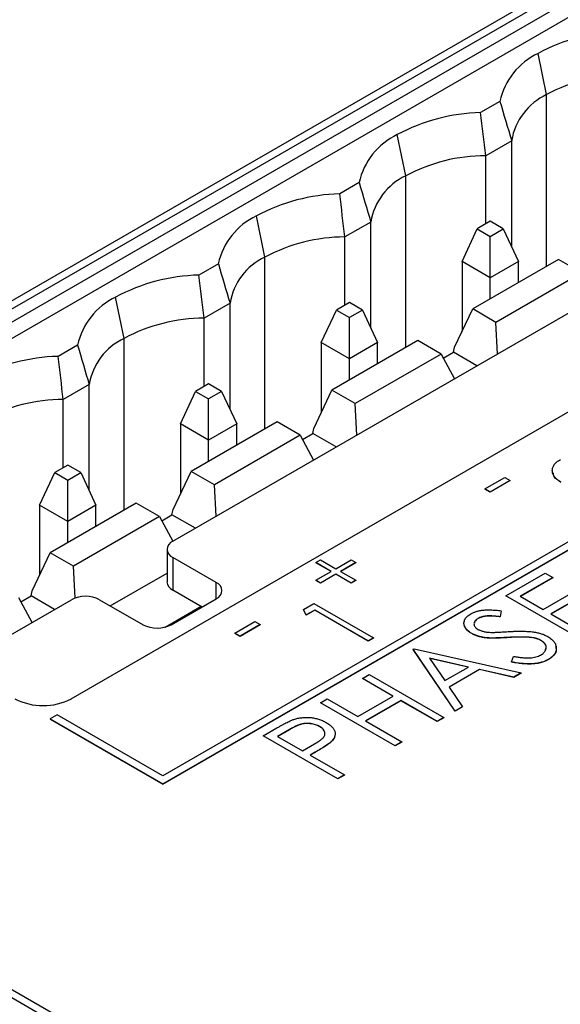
# Model space of a CAD drawing. Header units: millimetres. Extents: x 0 to 420, y 0 to 297.
# Tile 85 of 101: x 327.52 to 334.31, y 245.45 to 257.82. Entities that reach past the tile are written whole.
import ezdxf

# ---------------------------------------------------------------- set-up
doc = ezdxf.new("R2010")
doc.units = ezdxf.units.MM

msp = doc.modelspace()

# ---------------------------------------------------------------- linework, layer by layer
at = {"color": 7, "linetype": 'Continuous', "lineweight": 25}
for p, q in [((334.783, 258.534), (323.469, 252.002)), ((323.469, 251.9), (334.783, 258.431)), ((334.891, 258.328), (323.577, 251.797)), ((335.068, 258.224), (323.754, 251.693)), ((334.138, 256.875), (334.032, 257.393)), ((333.553, 256.79), (333.308, 256.649)), ((332.37, 255.854), (332.264, 256.373)), ((333.7, 256.295), (333.374, 256.107)), ((333.7, 254.963), (333.7, 256.295)), ((333.374, 255.251), (333.374, 256.107)), ((328.171, 249.288), (339.485, 255.819)), ((331.785, 255.77), (331.541, 255.629)), ((330.602, 254.834), (330.496, 255.352)), ((331.932, 255.275), (331.606, 255.087)), ((331.932, 253.943), (331.932, 255.275)), ((333.431, 255.284), (333.267, 255.189)), ((333.595, 255.189), (333.431, 255.284)), ((341.164, 255.158), (329.32, 248.32)), ((329.32, 248.218), (341.341, 255.158)), ((329.32, 248.216), (341.341, 255.156)), ((333.077, 254.781), (333.267, 255.189)), ((333.267, 255.189), (333.431, 255.094)), ((333.431, 255.094), (333.595, 255.189)), ((333.595, 255.189), (333.784, 254.781)), ((331.606, 254.23), (331.606, 255.087)), ((333.431, 254.576), (333.431, 255.094)), ((329.446, 251.266), (335.81, 254.94)), ((330.018, 254.749), (329.773, 254.608)), ((333.431, 254.576), (333.077, 254.781)), ((333.077, 254.781), (333.077, 253.9)), ((334.29, 254.805), (333.212, 254.183)), ((333.784, 254.781), (333.431, 254.576)), ((333.784, 254.513), (333.784, 254.781)), ((334.582, 254.637), (334.29, 254.805)), ((334.582, 254.637), (333.503, 254.014)), ((333.431, 254.309), (333.431, 254.576)), ((328.835, 253.813), (328.728, 254.332)), ((330.164, 254.254), (329.839, 254.066)), ((330.164, 252.922), (330.164, 254.254)), ((331.663, 254.263), (331.499, 254.168)), ((331.827, 254.168), (331.663, 254.263)), ((331.309, 253.76), (331.499, 254.168)), ((331.499, 254.168), (331.663, 254.074)), ((331.827, 254.168), (331.663, 254.074)), ((331.827, 254.168), (332.017, 253.76)), ((332.984, 253.704), (333.212, 254.183)), ((333.503, 254.014), (333.212, 254.183)), ((329.839, 253.21), (329.839, 254.066)), ((331.663, 253.556), (331.663, 254.074)), ((333.524, 253.62), (333.503, 254.014)), ((331.663, 253.556), (331.309, 253.76)), ((331.309, 253.76), (331.309, 252.879)), ((332.522, 253.785), (331.444, 253.162)), ((332.017, 253.76), (331.663, 253.556)), ((332.017, 253.493), (332.017, 253.76)), ((332.814, 253.616), (332.522, 253.785)), ((328.25, 253.729), (328.005, 253.588)), ((332.841, 253.565), (332.971, 253.64)), ((332.971, 253.64), (332.984, 253.704)), ((333.264, 253.47), (332.971, 253.64)), ((331.663, 253.289), (331.663, 253.556)), ((332.814, 253.616), (331.735, 252.994)), ((332.814, 253.616), (332.981, 253.307)), ((328.396, 253.234), (328.071, 253.046)), ((328.396, 251.902), (328.396, 253.234)), ((329.542, 252.74), (329.731, 253.148)), ((329.895, 253.243), (329.731, 253.148)), ((329.731, 253.148), (329.895, 253.053)), ((330.059, 253.148), (329.895, 253.243)), ((330.059, 253.148), (329.895, 253.053)), ((330.059, 253.148), (330.249, 252.74)), ((331.217, 252.683), (331.444, 253.162)), ((331.735, 252.994), (331.444, 253.162)), ((328.071, 252.189), (328.071, 253.046)), ((329.895, 252.535), (329.895, 253.053)), ((331.756, 252.6), (331.735, 252.994)), ((329.895, 252.535), (329.542, 252.74)), ((329.542, 252.74), (329.542, 251.859)), ((330.754, 252.764), (329.676, 252.142)), ((330.249, 252.74), (329.895, 252.535)), ((330.249, 252.472), (330.249, 252.74)), ((331.046, 252.596), (330.754, 252.764)), ((331.203, 252.62), (331.217, 252.683)), ((329.895, 252.268), (329.895, 252.535)), ((331.046, 252.596), (329.968, 251.973)), ((331.046, 252.596), (331.213, 252.286)), ((331.074, 252.545), (331.203, 252.62)), ((331.497, 252.45), (331.203, 252.62)), ((328.127, 252.222), (327.963, 252.127)), ((328.292, 252.127), (328.127, 252.222)), ((327.774, 251.719), (327.963, 252.127)), ((327.963, 252.127), (328.127, 252.033)), ((328.127, 252.033), (328.292, 252.127)), ((328.127, 251.515), (328.127, 252.033)), ((328.292, 252.127), (328.481, 251.719)), ((329.449, 251.663), (329.676, 252.142)), ((329.968, 251.973), (329.676, 252.142)), ((333.363, 251.922), (333.615, 252.068)), ((333.682, 252.029), (333.43, 251.884)), ((333.682, 252.027), (333.43, 251.882)), ((333.615, 252.068), (333.682, 252.029)), ((333.682, 252.029), (333.682, 252.027)), ((329.988, 251.579), (329.968, 251.973)), ((333.43, 251.884), (333.363, 251.922)), ((333.363, 251.922), (333.363, 251.92)), ((333.43, 251.882), (333.363, 251.92)), ((333.43, 251.884), (333.43, 251.882)), ((328.127, 251.515), (327.774, 251.719)), ((327.774, 251.719), (327.774, 250.838)), ((328.987, 251.744), (327.908, 251.121)), ((328.481, 251.719), (328.127, 251.515)), ((328.481, 251.452), (328.481, 251.719)), ((329.278, 251.575), (328.987, 251.744)), ((329.435, 251.599), (329.449, 251.663)), ((317.211, 251.533), (344.081, 236.021)), ((329.278, 251.575), (328.2, 250.953)), ((329.278, 251.575), (329.446, 251.266)), ((329.306, 251.524), (329.435, 251.599)), ((329.729, 251.429), (329.435, 251.599)), ((317.211, 251.431), (344.081, 235.919)), ((328.127, 251.248), (328.127, 251.515)), ((329.373, 251.164), (329.373, 250.756)), ((327.681, 250.642), (327.908, 251.121)), ((328.2, 250.953), (327.908, 251.121)), ((329.991, 250.748), (329.446, 251.062)), ((329.446, 251.062), (329.446, 250.654)), ((328.221, 250.553), (328.2, 250.953)), ((331.241, 250.998), (331.3, 251.032)), ((331.434, 250.887), (331.241, 250.998)), ((331.241, 250.998), (331.241, 250.996)), ((331.432, 250.886), (331.241, 250.996)), ((331.3, 251.032), (331.493, 250.921)), ((331.493, 250.921), (331.686, 251.032)), ((331.745, 250.998), (331.552, 250.887)), ((331.745, 250.996), (331.554, 250.886)), ((331.686, 251.032), (331.745, 250.998)), ((331.745, 250.998), (331.745, 250.996)), ((328.661, 250.454), (329.373, 250.865)), ((331.241, 250.775), (331.434, 250.887)), ((331.493, 250.853), (331.3, 250.741)), ((331.493, 250.851), (331.3, 250.739)), ((331.686, 250.741), (331.493, 250.853)), ((331.493, 250.853), (331.493, 250.851)), ((331.686, 250.739), (331.493, 250.851)), ((331.552, 250.887), (331.745, 250.775)), ((333.627, 250.58), (334.119, 250.864)), ((334.215, 250.809), (333.807, 250.574)), ((334.215, 250.807), (333.809, 250.572)), ((334.119, 250.864), (334.215, 250.809)), ((334.215, 250.809), (334.215, 250.807)), ((331.3, 250.741), (331.241, 250.775)), ((331.241, 250.775), (331.241, 250.773)), ((331.3, 250.739), (331.241, 250.773)), ((331.3, 250.741), (331.3, 250.739)), ((331.745, 250.775), (331.686, 250.741)), ((331.745, 250.773), (331.686, 250.739)), ((331.686, 250.741), (331.686, 250.739)), ((331.745, 250.775), (331.745, 250.773)), ((327.678, 250.245), (327.511, 250.555)), ((327.538, 250.504), (327.667, 250.578)), ((327.667, 250.578), (327.681, 250.642)), ((327.961, 250.409), (327.667, 250.578)), ((329.425, 250.217), (329.991, 250.543)), ((329.446, 250.654), (329.814, 250.441)), ((333.627, 250.58), (333.627, 250.578)), ((334.563, 250.04), (333.627, 250.58)), ((334.563, 250.038), (333.627, 250.578)), ((333.807, 250.574), (334.095, 250.407)), ((334.095, 250.407), (334.503, 250.643)), ((334.599, 250.587), (334.191, 250.352)), ((334.599, 250.585), (334.193, 250.351)), ((326.971, 249.837), (328.173, 250.531)), ((328.527, 250.531), (329.072, 250.217)), ((329.348, 250.186), (329.802, 250.449)), ((331.085, 250.407), (331.218, 250.484)), ((331.218, 250.484), (331.966, 250.052)), ((331.122, 250.34), (331.085, 250.407)), ((331.085, 250.407), (331.085, 250.405)), ((331.122, 250.338), (331.085, 250.405)), ((331.228, 250.401), (331.122, 250.34)), ((331.228, 250.399), (331.122, 250.338)), ((331.122, 250.34), (331.122, 250.338)), ((331.899, 250.013), (331.228, 250.401)), ((331.228, 250.401), (331.228, 250.399)), ((331.899, 250.011), (331.228, 250.399)), ((333.278, 250.296), (333.278, 250.294)), ((333.57, 250.392), (333.556, 250.318)), ((333.57, 250.39), (333.556, 250.316)), ((333.556, 250.318), (333.556, 250.316)), ((333.57, 250.392), (333.57, 250.39)), ((334.191, 250.352), (334.551, 250.144)), ((330.225, 250.111), (330.477, 250.257)), ((330.544, 250.218), (330.293, 250.072)), ((330.544, 250.216), (330.293, 250.07)), ((330.477, 250.257), (330.544, 250.218)), ((330.544, 250.218), (330.544, 250.216)), ((330.293, 250.072), (330.225, 250.111)), ((330.225, 250.111), (330.225, 250.109)), ((330.293, 250.07), (330.225, 250.109)), ((330.293, 250.072), (330.293, 250.07)), ((331.966, 250.052), (331.899, 250.013)), ((331.966, 250.05), (331.899, 250.011)), ((331.966, 250.052), (331.966, 250.05)), ((333.198, 250.108), (333.198, 250.106)), ((333.386, 250.053), (333.386, 250.051)), ((333.649, 250.057), (333.649, 250.055)), ((333.947, 250.057), (333.947, 250.055)), ((331.899, 250.013), (331.899, 250.011)), ((334.068, 250.021), (334.068, 250.019)), ((332.464, 249.909), (332.476, 249.916)), ((332.992, 249.133), (332.464, 249.909)), ((332.464, 249.909), (332.464, 249.907)), ((332.992, 249.131), (332.464, 249.907)), ((332.476, 249.916), (333.819, 249.611)), ((333.699, 249.75), (333.725, 249.82)), ((333.158, 249.686), (332.669, 249.797)), ((332.669, 249.797), (332.861, 249.515)), ((333.155, 249.685), (332.671, 249.795)), ((332.861, 249.515), (333.158, 249.686)), ((333.699, 249.75), (333.699, 249.748)), ((334.163, 249.782), (334.163, 249.78)), ((331.828, 249.542), (331.912, 249.59)), ((331.912, 249.59), (332.848, 249.05)), ((333.296, 249.655), (332.915, 249.435)), ((333.296, 249.653), (332.916, 249.434)), ((333.726, 249.558), (333.296, 249.655)), ((333.296, 249.655), (333.296, 249.653)), ((333.726, 249.556), (333.296, 249.653)), ((333.819, 249.611), (333.726, 249.558)), ((333.819, 249.609), (333.726, 249.556)), ((333.726, 249.558), (333.726, 249.556)), ((333.819, 249.611), (333.819, 249.609)), ((332.212, 249.32), (331.828, 249.542)), ((331.828, 249.542), (331.828, 249.54)), ((332.21, 249.319), (331.828, 249.54)), ((332.915, 249.435), (333.084, 249.187)), ((331.768, 249.064), (332.212, 249.32)), ((331.301, 249.237), (331.384, 249.286)), ((331.301, 249.237), (331.301, 249.235)), ((332.236, 248.697), (331.301, 249.237)), ((332.236, 248.695), (331.301, 249.235)), ((331.384, 249.286), (331.768, 249.064)), ((332.308, 249.265), (331.864, 249.009)), ((332.308, 249.263), (331.866, 249.008)), ((332.764, 249.002), (332.308, 249.265)), ((332.308, 249.265), (332.308, 249.263)), ((332.764, 249), (332.308, 249.263)), ((333.084, 249.187), (332.992, 249.133)), ((333.084, 249.185), (332.992, 249.131)), ((333.084, 249.187), (333.084, 249.185)), ((327.994, 249.086), (327.906, 249.035)), ((329.32, 248.32), (327.994, 249.086)), ((332.992, 249.133), (332.992, 249.131)), ((327.906, 249.035), (329.32, 248.218)), ((327.906, 249.035), (327.906, 249.033)), ((327.906, 249.033), (329.32, 248.216)), ((331.288, 248.94), (331.288, 248.938)), ((331.864, 249.009), (332.32, 248.746)), ((332.848, 249.05), (332.764, 249.002)), ((332.848, 249.048), (332.764, 249)), ((332.764, 249.002), (332.764, 249)), ((332.848, 249.05), (332.848, 249.048)), ((330.581, 248.822), (330.753, 248.921)), ((331.516, 248.282), (330.581, 248.822)), ((330.581, 248.822), (330.581, 248.82)), ((331.516, 248.28), (330.581, 248.82)), ((330.917, 248.905), (330.761, 248.815)), ((330.761, 248.815), (331.073, 248.635)), ((330.917, 248.903), (330.763, 248.814)), ((330.917, 248.905), (330.917, 248.903)), ((331.073, 248.635), (331.224, 248.72)), ((331.436, 248.752), (331.436, 248.75)), ((332.32, 248.746), (332.236, 248.697)), ((332.32, 248.744), (332.236, 248.695)), ((332.236, 248.697), (332.236, 248.695)), ((332.32, 248.746), (332.32, 248.744)), ((331.231, 248.615), (331.169, 248.58)), ((331.169, 248.58), (331.6, 248.33)), ((331.231, 248.613), (331.17, 248.579)), ((331.231, 248.615), (331.231, 248.613)), ((331.6, 248.33), (331.516, 248.282)), ((331.6, 248.328), (331.516, 248.28)), ((331.6, 248.33), (331.6, 248.328)), ((329.32, 248.218), (329.32, 248.216)), ((331.516, 248.282), (331.516, 248.28))]:
    msp.add_line(p, q, dxfattribs=at)
at = {"color": 8, "linetype": 'Continuous', "lineweight": 25}
for p, q in [((334.138, 254.717), (334.138, 256.875)), ((332.37, 253.697), (332.37, 255.854)), ((330.602, 252.676), (330.602, 254.834)), ((328.835, 251.656), (328.835, 253.813)), ((329.991, 250.543), (329.991, 250.748))]:
    msp.add_line(p, q, dxfattribs=at)
at = {"color": 7, "linetype": 'Continuous', "lineweight": 25}
for centre, radius, start, end in [((335.132, 255.348), 2.322, 91.3691, 118.2739), ((334.407, 256.604), 0.874, 115.4136, 167.6864), ((335.147, 254.99), 2.138, 90.1312, 118.158), ((334.464, 256.173), 0.774, 114.9117, 170.8955), ((333.364, 254.328), 2.322, 91.3692, 118.2739), ((332.639, 255.583), 0.874, 115.4136, 167.6865), ((333.379, 253.97), 2.138, 90.1312, 118.158), ((332.696, 255.152), 0.774, 114.9117, 170.8956), ((331.596, 253.307), 2.322, 91.3692, 118.2739), ((330.871, 254.563), 0.874, 115.4137, 167.6863), ((331.611, 252.949), 2.138, 90.1313, 118.1579), ((330.928, 254.132), 0.774, 114.9116, 170.8956), ((329.828, 252.287), 2.322, 91.3692, 118.2739), ((329.104, 253.542), 0.874, 115.4137, 167.6863), ((329.843, 251.929), 2.138, 90.1312, 118.158), ((329.161, 253.111), 0.774, 114.9117, 170.8956), ((328.061, 251.266), 2.322, 91.3692, 118.2739), ((328.076, 250.908), 2.138, 90.1312, 118.158), ((329.485, 251.164), 0.109, 110.7835, 249.2167), ((329.498, 250.768), 0.126, 185.6945, 245.6256), ((329.952, 250.646), 0.109, 290.7835, 69.2164), ((328.35, 250.19), 0.384, 62.6097, 117.3903), ((329.248, 250.558), 0.384, 242.6097, 297.3903), ((327.818, 249.97), 0.769, 242.6096, 297.3903)]:
    msp.add_arc(centre, radius, start, end, dxfattribs=at)
for points in [[(333.553, 256.79), (333.602, 256.625), (333.65, 256.46), (333.7, 256.295)], [(333.374, 256.107), (333.353, 256.288), (333.331, 256.469), (333.308, 256.649)], [(331.785, 255.77), (331.834, 255.605), (331.883, 255.44), (331.932, 255.275)], [(331.606, 255.087), (331.585, 255.268), (331.563, 255.448), (331.541, 255.629)], [(330.018, 254.749), (330.066, 254.584), (330.115, 254.419), (330.164, 254.254)], [(329.839, 254.066), (329.817, 254.247), (329.795, 254.428), (329.773, 254.608)], [(328.25, 253.729), (328.298, 253.564), (328.347, 253.399), (328.396, 253.234)], [(328.071, 253.046), (328.049, 253.227), (328.027, 253.407), (328.005, 253.588)]]:
    msp.add_open_spline(points, degree=3, dxfattribs=at)
for points, knots in [([(334.317, 252.007), (334.309, 252.013), (334.292, 252.023), (334.27, 252.04), (334.252, 252.058), (334.237, 252.076), (334.225, 252.094), (334.217, 252.113), (334.211, 252.133), (334.21, 252.153), (334.211, 252.172), (334.216, 252.191), (334.224, 252.21), (334.235, 252.228), (334.249, 252.245), (334.267, 252.262), (334.287, 252.277), (334.303, 252.287), (334.312, 252.292)], [0, 0, 0, 0, 0.068799, 0.135118, 0.199001, 0.261934, 0.323531, 0.385435, 0.447216, 0.510018, 0.572511, 0.633364, 0.693217, 0.752555, 0.812558, 0.873261, 0.935543, 1, 1, 1, 1]), ([(334.317, 252.005), (334.282, 252.028), (334.23, 252.063), (334.224, 252.108), (334.222, 252.123)], [0, 0, 0, 0, 0.666575, 1, 1, 1, 1]), ([(333.198, 250.108), (333.188, 250.114), (333.169, 250.126), (333.146, 250.145), (333.127, 250.166), (333.113, 250.187), (333.104, 250.21), (333.1, 250.232), (333.102, 250.254), (333.109, 250.277), (333.121, 250.298), (333.138, 250.318), (333.16, 250.337), (333.178, 250.348), (333.187, 250.354)], [0, 0, 0, 0, 0.0882797, 0.174397, 0.2583904, 0.342506, 0.4251701, 0.5068077, 0.5881589, 0.6707853, 0.7533608, 0.8348649, 0.9166966, 1, 1, 1, 1]), ([(333.187, 250.354), (333.197, 250.36), (333.218, 250.371), (333.254, 250.383), (333.292, 250.394), (333.327, 250.399), (333.357, 250.402), (333.382, 250.404), (333.408, 250.404), (333.437, 250.403), (333.467, 250.402), (333.5, 250.4), (333.534, 250.396), (333.558, 250.393), (333.57, 250.392)], [0, 0, 0, 0, 0.103783, 0.205842, 0.309492, 0.415873, 0.47242, 0.532532, 0.597941, 0.667983, 0.743273, 0.823515, 0.908976, 1, 1, 1, 1]), ([(333.278, 250.296), (333.27, 250.291), (333.254, 250.281), (333.238, 250.264), (333.228, 250.246), (333.226, 250.227), (333.229, 250.208), (333.239, 250.19), (333.255, 250.173), (333.27, 250.164), (333.278, 250.159)], [0, 0, 0, 0, 0.133455, 0.259416, 0.380185, 0.504383, 0.62823, 0.748999, 0.871528, 1, 1, 1, 1]), ([(333.278, 250.294), (333.261, 250.283), (333.235, 250.266), (333.233, 250.244), (333.232, 250.237)], [0, 0, 0, 0, 0.666076, 1, 1, 1, 1]), ([(333.556, 250.318), (333.546, 250.319), (333.527, 250.321), (333.5, 250.324), (333.474, 250.326), (333.451, 250.327), (333.429, 250.328), (333.41, 250.328), (333.392, 250.327), (333.372, 250.326), (333.349, 250.322), (333.323, 250.315), (333.299, 250.307), (333.285, 250.299), (333.278, 250.296)], [0, 0, 0, 0, 0.102518, 0.196836, 0.284286, 0.364276, 0.43772, 0.504015, 0.563384, 0.616213, 0.713942, 0.809028, 0.904169, 1, 1, 1, 1]), ([(333.556, 250.316), (333.546, 250.317), (333.527, 250.319), (333.5, 250.322), (333.474, 250.324), (333.451, 250.325), (333.429, 250.326), (333.41, 250.326), (333.392, 250.325), (333.372, 250.323), (333.349, 250.32), (333.323, 250.313), (333.299, 250.305), (333.285, 250.297), (333.278, 250.294)], [0, 0, 0, 0, 0.102518, 0.196836, 0.284286, 0.364276, 0.43772, 0.504015, 0.563384, 0.616213, 0.713942, 0.809028, 0.904169, 1, 1, 1, 1]), ([(333.198, 250.106), (333.167, 250.126), (333.122, 250.155), (333.116, 250.192), (333.113, 250.204)], [0, 0, 0, 0, 0.682489, 1, 1, 1, 1]), ([(333.386, 250.053), (333.377, 250.054), (333.359, 250.056), (333.333, 250.06), (333.307, 250.066), (333.283, 250.072), (333.26, 250.08), (333.238, 250.088), (333.217, 250.098), (333.204, 250.105), (333.198, 250.108)], [0, 0, 0, 0, 0.130861, 0.257688, 0.382269, 0.505829, 0.628348, 0.751557, 0.875485, 1, 1, 1, 1]), ([(333.386, 250.051), (333.377, 250.052), (333.359, 250.054), (333.333, 250.058), (333.307, 250.064), (333.283, 250.07), (333.26, 250.078), (333.238, 250.086), (333.217, 250.096), (333.204, 250.103), (333.198, 250.106)], [0, 0, 0, 0, 0.130861, 0.257688, 0.382269, 0.505829, 0.628348, 0.751557, 0.875485, 1, 1, 1, 1]), ([(333.278, 250.159), (333.283, 250.156), (333.293, 250.151), (333.311, 250.143), (333.329, 250.137), (333.349, 250.132), (333.371, 250.127), (333.396, 250.124), (333.423, 250.122), (333.443, 250.121), (333.453, 250.121)], [0, 0, 0, 0, 0.110397, 0.22189, 0.331198, 0.444121, 0.563106, 0.695029, 0.839744, 1, 1, 1, 1]), ([(333.649, 250.057), (333.633, 250.056), (333.603, 250.055), (333.56, 250.052), (333.521, 250.051), (333.486, 250.05), (333.455, 250.05), (333.429, 250.05), (333.406, 250.051), (333.392, 250.052), (333.386, 250.053)], [0, 0, 0, 0, 0.179531, 0.344499, 0.49212, 0.62537, 0.742105, 0.843182, 0.929541, 1, 1, 1, 1]), ([(333.649, 250.055), (333.633, 250.054), (333.603, 250.053), (333.56, 250.05), (333.521, 250.049), (333.486, 250.048), (333.455, 250.048), (333.429, 250.048), (333.406, 250.049), (333.392, 250.05), (333.386, 250.051)], [0, 0, 0, 0, 0.179531, 0.344499, 0.49212, 0.62537, 0.742105, 0.843182, 0.929541, 1, 1, 1, 1]), ([(333.453, 250.121), (333.457, 250.121), (333.465, 250.12), (333.48, 250.121), (333.499, 250.122), (333.523, 250.123), (333.55, 250.124), (333.582, 250.126), (333.618, 250.128), (333.644, 250.13), (333.657, 250.131)], [0, 0, 0, 0, 0.053039, 0.126288, 0.218872, 0.334457, 0.469409, 0.625738, 0.802267, 1, 1, 1, 1]), ([(333.947, 250.057), (333.938, 250.058), (333.919, 250.06), (333.889, 250.062), (333.856, 250.063), (333.82, 250.063), (333.781, 250.063), (333.74, 250.062), (333.695, 250.06), (333.665, 250.058), (333.649, 250.057)], [0, 0, 0, 0, 0.0922154, 0.1931234, 0.303016, 0.4227346, 0.5524795, 0.6917527, 0.8406673, 1, 1, 1, 1]), ([(333.947, 250.055), (333.938, 250.056), (333.919, 250.058), (333.889, 250.06), (333.856, 250.061), (333.82, 250.061), (333.781, 250.061), (333.74, 250.06), (333.695, 250.058), (333.665, 250.056), (333.649, 250.055)], [0, 0, 0, 0, 0.0922154, 0.1931234, 0.303016, 0.4227346, 0.5524795, 0.6917527, 0.8406673, 1, 1, 1, 1]), ([(333.657, 250.131), (333.673, 250.132), (333.705, 250.134), (333.751, 250.135), (333.795, 250.136), (333.835, 250.136), (333.873, 250.135), (333.908, 250.133), (333.941, 250.131), (333.979, 250.126), (334.024, 250.118), (334.072, 250.105), (334.116, 250.089), (334.141, 250.075), (334.154, 250.069)], [0, 0, 0, 0, 0.093743, 0.181579, 0.264291, 0.34161, 0.413299, 0.480203, 0.542183, 0.599072, 0.705669, 0.807053, 0.904504, 1, 1, 1, 1]), ([(334.068, 250.021), (334.06, 250.025), (334.044, 250.034), (334.014, 250.044), (333.982, 250.052), (333.959, 250.055), (333.947, 250.057)], [0, 0, 0, 0, 0.238423, 0.481069, 0.733042, 1, 1, 1, 1]), ([(334.068, 250.019), (334.06, 250.023), (334.044, 250.032), (334.014, 250.042), (333.982, 250.05), (333.959, 250.053), (333.947, 250.055)], [0, 0, 0, 0, 0.238423, 0.481069, 0.733042, 1, 1, 1, 1]), ([(334.154, 250.069), (334.162, 250.064), (334.178, 250.054), (334.199, 250.038), (334.217, 250.021), (334.232, 250.004), (334.244, 249.985), (334.253, 249.966), (334.258, 249.946), (334.261, 249.925), (334.26, 249.905), (334.256, 249.885), (334.249, 249.865), (334.238, 249.847), (334.224, 249.829), (334.207, 249.813), (334.187, 249.796), (334.171, 249.787), (334.163, 249.782)], [0, 0, 0, 0, 0.06437, 0.127351, 0.18893, 0.250395, 0.311598, 0.373741, 0.437003, 0.502328, 0.567495, 0.6303, 0.692062, 0.752584, 0.813019, 0.874011, 0.93611, 1, 1, 1, 1]), ([(334.064, 249.836), (334.071, 249.84), (334.085, 249.849), (334.102, 249.863), (334.116, 249.879), (334.126, 249.896), (334.132, 249.913), (334.135, 249.931), (334.133, 249.948), (334.127, 249.964), (334.117, 249.98), (334.104, 249.995), (334.088, 250.009), (334.075, 250.017), (334.068, 250.021)], [0, 0, 0, 0, 0.086803, 0.172059, 0.257306, 0.344421, 0.430701, 0.513679, 0.596096, 0.678464, 0.759624, 0.839952, 0.919111, 1, 1, 1, 1]), ([(334.123, 249.9), (334.128, 249.913), (334.14, 249.94), (334.118, 249.984), (334.085, 250.007), (334.068, 250.019)], [0, 0, 0, 0, 0.301057, 0.650492, 1, 1, 1, 1]), ([(334.249, 249.947), (334.254, 249.933), (334.267, 249.896), (334.239, 249.834), (334.188, 249.798), (334.163, 249.78)], [0, 0, 0, 0, 0.233343, 0.616603, 1, 1, 1, 1]), ([(333.725, 249.82), (333.744, 249.817), (333.78, 249.81), (333.833, 249.804), (333.881, 249.801), (333.926, 249.801), (333.967, 249.805), (334.004, 249.811), (334.037, 249.821), (334.055, 249.831), (334.064, 249.836)], [0, 0, 0, 0, 0.165307, 0.315251, 0.451801, 0.576089, 0.690151, 0.796612, 0.898685, 1, 1, 1, 1]), ([(334.163, 249.782), (334.156, 249.778), (334.143, 249.771), (334.122, 249.761), (334.1, 249.753), (334.076, 249.745), (334.052, 249.739), (334.027, 249.734), (334.001, 249.73), (333.973, 249.727), (333.945, 249.725), (333.914, 249.725), (333.882, 249.726), (333.849, 249.728), (333.813, 249.731), (333.777, 249.736), (333.738, 249.742), (333.712, 249.747), (333.699, 249.75)], [0, 0, 0, 0, 0.055096, 0.109462, 0.163344, 0.216795, 0.269908, 0.323706, 0.378534, 0.43428, 0.492047, 0.553295, 0.617618, 0.685653, 0.757861, 0.834237, 0.914657, 1, 1, 1, 1]), ([(334.163, 249.78), (334.156, 249.776), (334.143, 249.769), (334.122, 249.759), (334.1, 249.751), (334.076, 249.743), (334.052, 249.737), (334.027, 249.732), (334.001, 249.728), (333.973, 249.725), (333.945, 249.723), (333.914, 249.723), (333.882, 249.724), (333.849, 249.725), (333.813, 249.729), (333.777, 249.734), (333.738, 249.74), (333.712, 249.745), (333.699, 249.748)], [0, 0, 0, 0, 0.055096, 0.109462, 0.163344, 0.216795, 0.269908, 0.323706, 0.378534, 0.43428, 0.492047, 0.553295, 0.617618, 0.685653, 0.757861, 0.834237, 0.914657, 1, 1, 1, 1]), ([(330.753, 248.921), (330.765, 248.928), (330.788, 248.941), (330.821, 248.959), (330.851, 248.976), (330.879, 248.99), (330.905, 249.003), (330.928, 249.013), (330.948, 249.022), (330.961, 249.026), (330.967, 249.028)], [0, 0, 0, 0, 0.1765, 0.339033, 0.485754, 0.617639, 0.735674, 0.838185, 0.926155, 1, 1, 1, 1]), ([(331.288, 248.94), (331.28, 248.944), (331.265, 248.952), (331.238, 248.962), (331.21, 248.97), (331.18, 248.975), (331.149, 248.978), (331.119, 248.978), (331.09, 248.976), (331.066, 248.971), (331.047, 248.966), (331.031, 248.961), (331.015, 248.954), (330.997, 248.947), (330.978, 248.938), (330.959, 248.928), (330.938, 248.917), (330.924, 248.909), (330.917, 248.905)], [0, 0, 0, 0, 0.074077, 0.14704, 0.219134, 0.292431, 0.364752, 0.434003, 0.502747, 0.571341, 0.608548, 0.650091, 0.695874, 0.74692, 0.802696, 0.863212, 0.929164, 1, 1, 1, 1]), ([(331.288, 248.938), (331.28, 248.942), (331.265, 248.95), (331.238, 248.96), (331.21, 248.968), (331.18, 248.973), (331.149, 248.976), (331.119, 248.976), (331.09, 248.974), (331.066, 248.969), (331.047, 248.964), (331.031, 248.959), (331.015, 248.952), (330.997, 248.945), (330.978, 248.936), (330.959, 248.926), (330.938, 248.915), (330.924, 248.907), (330.917, 248.903)], [0, 0, 0, 0, 0.074077, 0.14704, 0.219134, 0.292431, 0.364752, 0.434003, 0.502747, 0.571341, 0.608548, 0.650091, 0.695874, 0.74692, 0.802696, 0.863212, 0.929164, 1, 1, 1, 1]), ([(330.967, 249.028), (330.975, 249.031), (330.99, 249.036), (331.014, 249.042), (331.039, 249.046), (331.064, 249.05), (331.09, 249.052), (331.116, 249.053), (331.143, 249.053), (331.17, 249.051), (331.197, 249.049), (331.223, 249.044), (331.249, 249.039), (331.275, 249.031), (331.3, 249.023), (331.324, 249.013), (331.349, 249.001), (331.364, 248.993), (331.372, 248.989)], [0, 0, 0, 0, 0.060059, 0.119271, 0.178021, 0.236192, 0.294233, 0.352655, 0.412618, 0.473707, 0.535492, 0.597493, 0.659761, 0.72359, 0.789634, 0.85688, 0.927111, 1, 1, 1, 1]), ([(331.224, 248.72), (331.231, 248.724), (331.245, 248.732), (331.265, 248.745), (331.282, 248.756), (331.298, 248.767), (331.311, 248.778), (331.323, 248.788), (331.332, 248.797), (331.342, 248.809), (331.35, 248.823), (331.355, 248.841), (331.355, 248.859), (331.351, 248.877), (331.341, 248.894), (331.328, 248.911), (331.31, 248.926), (331.295, 248.935), (331.288, 248.94)], [0, 0, 0, 0, 0.07024, 0.135145, 0.195923, 0.251478, 0.303099, 0.349724, 0.391952, 0.430316, 0.501462, 0.570413, 0.64003, 0.71087, 0.782309, 0.853705, 0.925405, 1, 1, 1, 1]), ([(331.344, 248.877), (331.344, 248.882), (331.34, 248.905), (331.311, 248.924), (331.288, 248.938)], [0, 0, 0, 0, 0.208895, 1, 1, 1, 1]), ([(331.372, 248.989), (331.379, 248.984), (331.394, 248.975), (331.414, 248.961), (331.431, 248.947), (331.446, 248.933), (331.459, 248.918), (331.469, 248.903), (331.476, 248.888), (331.481, 248.873), (331.484, 248.857), (331.484, 248.842), (331.482, 248.826), (331.477, 248.811), (331.471, 248.796), (331.461, 248.781), (331.45, 248.766), (331.441, 248.757), (331.436, 248.752)], [0, 0, 0, 0, 0.072301, 0.141341, 0.208081, 0.272345, 0.335144, 0.396167, 0.456654, 0.516293, 0.57557, 0.634977, 0.69373, 0.752737, 0.811985, 0.873212, 0.935511, 1, 1, 1, 1]), ([(331.476, 248.817), (331.476, 248.812), (331.474, 248.788), (331.453, 248.767), (331.436, 248.75)], [0, 0, 0, 0, 0.201457, 1, 1, 1, 1]), ([(331.436, 248.752), (331.432, 248.748), (331.423, 248.739), (331.406, 248.726), (331.386, 248.712), (331.362, 248.695), (331.334, 248.678), (331.303, 248.658), (331.268, 248.637), (331.244, 248.623), (331.231, 248.615)], [0, 0, 0, 0, 0.075267, 0.16517, 0.268123, 0.386045, 0.518071, 0.664413, 0.825039, 1, 1, 1, 1]), ([(331.436, 248.75), (331.432, 248.746), (331.423, 248.737), (331.406, 248.724), (331.386, 248.71), (331.362, 248.693), (331.334, 248.676), (331.303, 248.656), (331.268, 248.635), (331.244, 248.621), (331.231, 248.613)], [0, 0, 0, 0, 0.075267, 0.16517, 0.268123, 0.386045, 0.518071, 0.664413, 0.825039, 1, 1, 1, 1])]:
    msp.add_open_spline(points, degree=3, knots=knots, dxfattribs=at)

doc.saveas('drawing.dxf')
